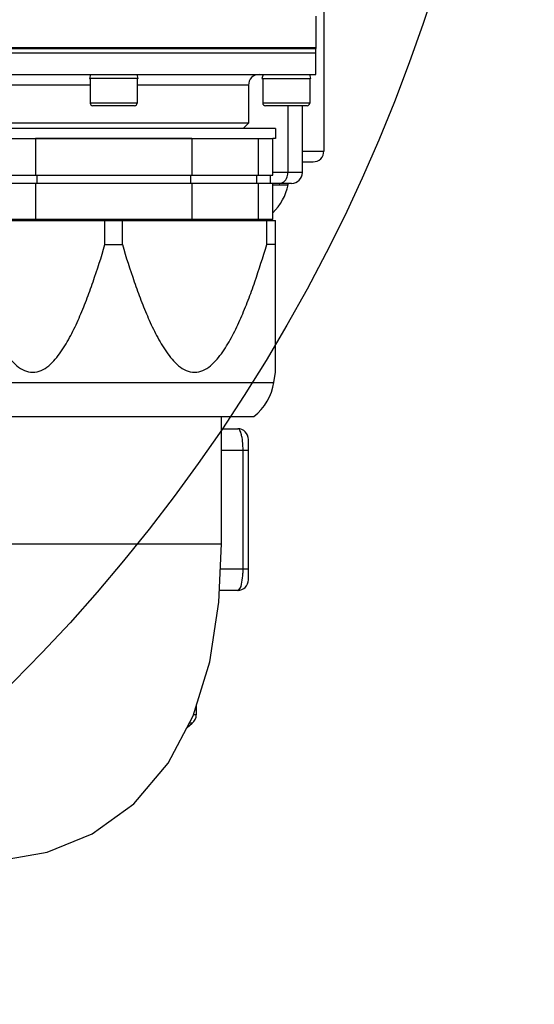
# Model space of a CAD drawing. Header units: millimetres. Extents: x 0 to 8493, y 0 to 6007.
# Tile 42 of 111: x 4591 to 4686, y 963 to 1145. Entities that reach past the tile are written whole.
import ezdxf

# ---------------------------------------------------------------- set-up
doc = ezdxf.new("R2010")
doc.units = ezdxf.units.MM
doc.header["$LTSCALE"] = 467.107143
doc.layers.get('0').update_dxf_attribs({"linetype": 'CONTINUOUS'})
for name, color, linetype in [('304102000126DXF_CONTINUOUS_LINE', 7, 'CONTINUOUS'), ('304103000034DXF_CONTINUOUS_LINE', 7, 'CONTINUOUS'), ('304103000094DXF_CONTINUOUS_LINE', 7, 'CONTINUOUS'), ('304104000572DXF_CONTINUOUS_LINE', 7, 'CONTINUOUS'), ('304106000108DXF_CONTINUOUS_LINE', 7, 'CONTINUOUS'), ('304109000080DXF_CONTINUOUS_LINE', 7, 'CONTINUOUS'), ('304109000081DXF_CONTINUOUS_LINE', 7, 'CONTINUOUS'), ('304109000083DXF_CONTINUOUS_LINE', 7, 'CONTINUOUS'), ('501023000062DXF_CONTINUOUS_LINE', 7, 'CONTINUOUS'), ('501024000011DXF_CONTINUOUS_LINE', 7, 'CONTINUOUS'), ('604006000002DXF_CONTINUOUS_LINE', 7, 'CONTINUOUS'), ('XIANLAN_DXF_CONTINUOUS_LINE', 7, 'CONTINUOUS'), ('最大动作范围图_DXF_DIMENSION', 7, 'CONTINUOUS')]:
    doc.layers.add(name, color=color, linetype=linetype)
doc.styles.get("Standard").update_dxf_attribs({"font": 'txt', "width": 0.7})
doc.dimstyles.new('DIMSTYLE_1', dxfattribs={"dimtxt": 85.714286, "dimasz": 42.857143, "dimexe": 1.5, "dimexo": 0, "dimgap": 6, "dimtad": 0, "dimtih": 1, "dimtoh": 1, "dimdec": 1, "dimdsep": 46, "dimtxsty": 'Standard', "dimblk": '_FILLED', "dimblk1": '_FILLED', "dimblk2": '_FILLED', "dimcen": 0.09, "dimclrt": 5, "dimazin": 2, "dimtp": 0.5, "dimtm": 0.5, "dimtfac": 1, "dimtdec": 65535, "dimtofl": 0, "dimtmove": 0, "dimatfit": 3, "dimldrblk": '_FILLED', "dimfxl": 0, "dimtolj": 1, "dimarcsym": 0})

# ---------------------------------------------------------------- blocks, each defined once
blk = doc.blocks.new('*D2')
at = {"layer": '最大动作范围图_DXF_DIMENSION', "color": 2, "linetype": 'Continuous', "transparency": 16777216}
blk.add_line((5263.67, 1245.98), (4966.12, 1245.98), dxfattribs=at)
for start, end in [(260.88866, 360), (193, 239.94839)]:
    blk.add_arc((4366.38, 1245.98), 610.46, start, end, dxfattribs=at)
for points in [[(4986.04, 1202.78), (4976.84, 1245.98), (4964.63, 1203.53)], [(3793.01, 1070.04), (3771.56, 1108.66), (3772.32, 1064.49)]]:
    blk.add_solid(points, dxfattribs=at)
blk = doc.blocks.new('_FILLED')
at = {"color": 0, "linetype": 'ByBlock'}
blk.add_solid([(0, 0), (-1, 0.25), (-1, -0.25)], dxfattribs=at)

msp = doc.modelspace()

# ---------------------------------------------------------------- linework, layer by layer
at = {"color": 2, "linetype": 'Continuous'}
msp.add_circle((4366.427, 1245.984), 316, dxfattribs=at)
at = {"layer": '304102000126DXF_CONTINUOUS_LINE', "color": 7, "linetype": 'Continuous'}
for p in [(4645.927, 1145.984), (4570.927, 1139.984)]:
    msp.add_line(p, (4645.927, 1139.984), dxfattribs=at)
at = {"layer": '304103000034DXF_CONTINUOUS_LINE', "color": 7, "linetype": 'Continuous'}
for p, q in [((4647.427, 1149.468), (4647.427, 1121.984)), ((4643.421, 1116.984), (4643.421, 1129.384)), ((4647.427, 1121.984), (4647.404, 1121.984)), ((4647.404, 1121.984), (4647.404, 1120.984)), ((4643.421, 1118.984), (4645.403, 1118.984)), ((4641.42, 1114.984), (4637.927, 1114.984))]:
    msp.add_line(p, q, dxfattribs=at)
at = {"layer": '304103000034DXF_CONTINUOUS_LINE', "color": 9, "linetype": 'Continuous'}
for p, q in [((4640.748, 1129.384), (4640.748, 1116.984)), ((4643.421, 1120.984), (4647.404, 1120.984)), ((4643.421, 1116.984), (4637.927, 1116.984))]:
    msp.add_line(p, q, dxfattribs=at)
at = {"layer": '304103000034DXF_CONTINUOUS_LINE', "color": 7, "linetype": 'Continuous'}
for centre, start, end in [((4645.403, 1120.984), 269.99473, 359.99484), ((4641.421, 1116.984), 269.99939, 360)]:
    msp.add_arc(centre, 2, start, end, dxfattribs=at)
at = {"layer": '304103000034DXF_CONTINUOUS_LINE', "color": 9, "linetype": 'Continuous'}
msp.add_open_spline([(4639.734, 1115.136), (4640.361, 1115.452), (4640.748, 1116.281), (4640.748, 1116.984)], degree=3, dxfattribs=at)
msp.add_open_spline([(4639.105, 1114.984), (4639.212, 1114.984), (4639.43, 1115.011), (4639.635, 1115.087), (4639.734, 1115.136)], degree=3, knots=[0, 0, 0, 0, 0.4946702, 1, 1, 1, 1], dxfattribs=at)
at = {"layer": '304103000094DXF_CONTINUOUS_LINE', "color": 7, "linetype": 'Continuous'}
for p, q in [((4628.427, 1069.484), (4631.427, 1069.484)), ((4633.427, 1041.484), (4633.427, 1067.484)), ((4631.427, 1039.484), (4628.053, 1039.484)), ((4623.75, 1018.146), (4623.75, 1016.445)), ((4622.031, 1014.109), (4622.999, 1014.884))]:
    msp.add_line(p, q, dxfattribs=at)
at = {"layer": '304103000094DXF_CONTINUOUS_LINE', "color": 9, "linetype": 'Continuous'}
for p, q in [((4628.427, 1065.484), (4632.427, 1065.484)), ((4632.427, 1065.484), (4633.427, 1065.484)), ((4632.427, 1043.484), (4632.427, 1065.484)), ((4628.226, 1043.484), (4633.427, 1043.484)), ((4623.75, 1016.445), (4623.224, 1016.445)), ((4622.999, 1014.884), (4622.439, 1014.884))]:
    msp.add_line(p, q, dxfattribs=at)
at = {"layer": '304103000094DXF_CONTINUOUS_LINE', "color": 7, "linetype": 'Continuous'}
for centre, start, end in [((4631.427, 1067.484), 0, 90), ((4631.427, 1041.484), 270, 359.99999), ((4621.75, 1016.445), 308.65981, 360)]:
    msp.add_arc(centre, 2, start, end, dxfattribs=at)
at = {"layer": '304103000094DXF_CONTINUOUS_LINE', "color": 9, "linetype": 'Continuous'}
for centre, radius, start, end in [((4616.725, 1065.484), 15.702, 359.99854, 3.47354), ((4616.721, 1043.485), 15.706, 356.80074, 359.99605)]:
    msp.add_arc(centre, radius, start, end, dxfattribs=at)
for points, knots in [([(4632.233, 1067.854), (4632.191, 1068.085), (4632.059, 1068.618), (4631.809, 1069.484), (4631.427, 1069.484)], [0, 0, 0, 0, 0.3809925, 1, 1, 1, 1]), ([(4631.427, 1039.484), (4631.51, 1039.484), (4632.066, 1039.836), (4632.121, 1040.532), (4632.22, 1041.044)], [0, 0, 0, 0, 0.1361206, 1, 1, 1, 1])]:
    msp.add_open_spline(points, degree=3, knots=knots, dxfattribs=at)
for points in [[(4632.399, 1066.436), (4632.369, 1066.911), (4632.319, 1067.386), (4632.233, 1067.854)], [(4632.22, 1041.044), (4632.319, 1041.559), (4632.373, 1042.084), (4632.403, 1042.609)]]:
    msp.add_open_spline(points, degree=3, dxfattribs=at)
at = {"layer": '304104000572DXF_CONTINUOUS_LINE', "color": 7, "linetype": 'Continuous'}
for p, q in [((4570.927, 1139.184), (4645.927, 1139.184)), ((4645.927, 1135.184), (4645.927, 1139.184)), ((4570.927, 1135.184), (4645.927, 1135.184)), ((4633.427, 1133.184), (4633.427, 1126.184)), ((4633.427, 1126.184), (4583.427, 1126.184)), ((4632.427, 1125.184), (4633.427, 1126.184))]:
    msp.add_line(p, q, dxfattribs=at)
at = {"layer": '304104000572DXF_CONTINUOUS_LINE', "color": 9, "linetype": 'Continuous'}
for p, q in [((4604.067, 1133.184), (4583.427, 1133.184)), ((4633.427, 1133.184), (4612.787, 1133.184))]:
    msp.add_line(p, q, dxfattribs=at)
at = {"layer": '304104000572DXF_CONTINUOUS_LINE', "color": 7, "linetype": 'Continuous'}
msp.add_arc((4635.427, 1133.184), 2, 90, 180, dxfattribs=at)
at = {"layer": '304106000108DXF_CONTINUOUS_LINE', "color": 7, "linetype": 'Continuous'}
for p, q in [((4570.928, 1140.184), (4645.927, 1140.184)), ((4645.927, 1139.184), (4645.927, 1140.184)), ((4570.928, 1139.184), (4645.927, 1139.184))]:
    msp.add_line(p, q, dxfattribs=at)
at = {"layer": '304109000080DXF_CONTINUOUS_LINE', "color": 7, "linetype": 'Continuous'}
for p, q in [((4578.927, 1123.284), (4637.927, 1123.284)), ((4635.3, 1116.534), (4635.3, 1123.284)), ((4637.927, 1116.534), (4637.927, 1123.284)), ((4578.927, 1116.534), (4637.927, 1116.534)), ((4634.939, 1116.534), (4634.939, 1115.034)), ((4637.427, 1116.534), (4637.427, 1115.034)), ((4578.927, 1115.034), (4637.927, 1115.034)), ((4635.3, 1108.284), (4635.3, 1115.034)), ((4637.927, 1108.284), (4637.927, 1115.034)), ((4637.927, 1108.284), (4578.927, 1108.284)), ((4607.927, 1108.284), (4607.927, 1108.124)), ((4608.927, 1108.284), (4608.927, 1108.124)), ((4636.427, 1108.284), (4636.427, 1108.124))]:
    msp.add_line(p, q, dxfattribs=at)
at = {"layer": '304109000080DXF_CONTINUOUS_LINE', "color": 9, "linetype": 'Continuous'}
for p, q in [((4593.952, 1123.284), (4593.952, 1116.534)), ((4622.903, 1123.284), (4622.903, 1116.534)), ((4594.193, 1116.534), (4594.193, 1115.034)), ((4622.661, 1116.534), (4622.661, 1115.034)), ((4593.952, 1115.034), (4593.952, 1108.284)), ((4622.903, 1115.034), (4622.903, 1108.284))]:
    msp.add_line(p, q, dxfattribs=at)
at = {"layer": '304109000081DXF_CONTINUOUS_LINE', "color": 7, "linetype": 'Continuous'}
for p, q in [((4638.427, 1125.184), (4578.427, 1125.184)), ((4638.427, 1125.184), (4638.427, 1123.284)), ((4622.903, 1123.284), (4593.952, 1123.284)), ((4638.427, 1123.284), (4637.927, 1123.284))]:
    msp.add_line(p, q, dxfattribs=at)
at = {"layer": '304109000083DXF_CONTINUOUS_LINE', "color": 7, "linetype": 'Continuous'}
for p, q in [((4578.427, 1108.124), (4638.427, 1108.124)), ((4606.818, 1103.624), (4606.818, 1108.124)), ((4610.037, 1103.624), (4610.037, 1108.124)), ((4636.818, 1103.624), (4636.818, 1108.124)), ((4638.427, 1079.947), (4638.427, 1108.124)), ((4606.818, 1103.624), (4610.037, 1103.624)), ((4638.427, 1103.624), (4636.818, 1103.624)), ((4638.133, 1078.088), (4638.428, 1079.954)), ((4582.428, 1071.784), (4634.427, 1071.784))]:
    msp.add_line(p, q, dxfattribs=at)
at = {"layer": '304109000083DXF_CONTINUOUS_LINE', "color": 9, "linetype": 'Continuous'}
msp.add_line((4578.722, 1078.088), (4638.133, 1078.088), dxfattribs=at)
at = {"layer": '304109000083DXF_CONTINUOUS_LINE', "color": 7, "linetype": 'Continuous'}
msp.add_arc((4628.256, 1079.653), 10, 308.10724, 351, dxfattribs=at)
for points in [[(4580.037, 1103.624), (4580.73, 1101.309), (4581.825, 1097.856), (4583.468, 1093.324), (4584.819, 1089.992), (4586.338, 1086.764), (4587.818, 1084.207), (4589.224, 1082.354), (4590.418, 1081.139), (4591.806, 1080.209), (4593.427, 1079.819), (4595.049, 1080.209), (4596.436, 1081.139), (4597.63, 1082.354), (4599.036, 1084.207), (4600.517, 1086.764), (4602.036, 1089.992), (4603.386, 1093.324), (4605.029, 1097.856), (4606.124, 1101.309), (4606.818, 1103.624)], [(4610.037, 1103.624), (4610.73, 1101.309), (4611.825, 1097.856), (4613.468, 1093.324), (4614.819, 1089.992), (4616.338, 1086.764), (4617.818, 1084.207), (4619.224, 1082.354), (4620.418, 1081.139), (4621.806, 1080.209), (4623.427, 1079.819), (4625.049, 1080.209), (4626.436, 1081.139), (4627.63, 1082.354), (4629.036, 1084.207), (4630.517, 1086.764), (4632.036, 1089.992), (4633.386, 1093.324), (4635.029, 1097.856), (4636.124, 1101.309), (4636.818, 1103.624)]]:
    msp.add_open_spline(points, degree=3, knots=[0, 0, 0, 0, 0.1283384, 0.192266, 0.2559276, 0.3191614, 0.3816156, 0.4123438, 0.4424786, 0.4717207, 0.4999987, 0.5282776, 0.5575198, 0.5876549, 0.6183835, 0.6808383, 0.7440722, 0.8077339, 0.8716616, 1, 1, 1, 1], dxfattribs=at)
at = {"layer": '501023000062DXF_CONTINUOUS_LINE', "color": 7, "linetype": 'Continuous'}
for p, q in [((4604.067, 1134.373), (4604.067, 1129.884)), ((4612.787, 1134.373), (4612.787, 1129.884)), ((4636.067, 1134.373), (4636.067, 1129.884)), ((4644.787, 1134.373), (4644.787, 1129.884)), ((4612.287, 1129.384), (4604.567, 1129.384)), ((4644.287, 1129.384), (4636.567, 1129.384))]:
    msp.add_line(p, q, dxfattribs=at)
at = {"layer": '501023000062DXF_CONTINUOUS_LINE', "color": 9, "linetype": 'Continuous'}
for p, q in [((4612.787, 1129.884), (4604.067, 1129.884)), ((4644.787, 1129.884), (4636.067, 1129.884))]:
    msp.add_line(p, q, dxfattribs=at)
at = {"layer": '501023000062DXF_CONTINUOUS_LINE', "color": 7, "linetype": 'Continuous'}
for centre, start, end in [((4604.567, 1129.884), 180, 270), ((4612.287, 1129.884), 270, 360), ((4636.567, 1129.884), 180, 270), ((4644.287, 1129.884), 270, 360)]:
    msp.add_arc(centre, 0.5, start, end, dxfattribs=at)
at = {"layer": '501024000011DXF_CONTINUOUS_LINE', "color": 9, "linetype": 'Continuous'}
msp.add_line((4637.927, 1114.746), (4640.776, 1114.746), dxfattribs=at)
at = {"layer": '501024000011DXF_CONTINUOUS_LINE', "color": 7, "linetype": 'Continuous'}
for centre, radius, start, end in [((4630.961, 1116.664), 10, 314.26482, 348.94269), ((4640.579, 1114.784), 0.2, 348.94269, 90)]:
    msp.add_arc(centre, radius, start, end, dxfattribs=at)
at = {"layer": '604006000002DXF_CONTINUOUS_LINE', "color": 7, "linetype": 'Continuous'}
for p, q in [((4604.127, 1135.184), (4603.927, 1134.409)), ((4612.927, 1134.409), (4603.927, 1134.409)), ((4603.927, 1134.409), (4604.067, 1134.373)), ((4612.728, 1135.184), (4612.927, 1134.409)), ((4612.927, 1134.409), (4612.787, 1134.373)), ((4636.127, 1135.184), (4635.927, 1134.409)), ((4635.927, 1134.409), (4644.927, 1134.409)), ((4635.927, 1134.409), (4636.067, 1134.373)), ((4644.728, 1135.184), (4644.927, 1134.409)), ((4644.927, 1134.409), (4644.787, 1134.373))]:
    msp.add_line(p, q, dxfattribs=at)
at = {"layer": 'XIANLAN_DXF_CONTINUOUS_LINE', "color": 7, "linetype": 'Continuous'}
msp.add_line((4628.427, 1048.124), (4628.427, 1071.784), dxfattribs=at)
at = {"layer": 'XIANLAN_DXF_CONTINUOUS_LINE', "color": 9, "linetype": 'Continuous'}
msp.add_line((4588.427, 1048.124), (4628.427, 1048.124), dxfattribs=at)
at = {"layer": 'XIANLAN_DXF_CONTINUOUS_LINE', "color": 7, "linetype": 'Continuous'}
msp.add_lwpolyline([(4588.028, 989.512), (4596.092, 990.962), (4604.45, 994.383), (4612.138, 999.928), (4618.523, 1007.446), (4623.17, 1016.272), (4626.258, 1026.251), (4627.96, 1037.338), (4628.427, 1048.124)], dxfattribs=at)

# ---------------------------------------------------------------- dimensions: what is measured, and where the dimension line sits
at = {"layer": '最大动作范围图_DXF_DIMENSION', "color": 2, "linetype": 'Continuous'}
dim = msp.add_angular_dim_2l(base=(4435.4838, 639.4479), line1=((3777.5117, 1110.0336), (3771.5635, 1108.6603)), line2=((5257.5696, 1245.984), (5263.6742, 1245.984)), dimstyle='DIMSTYLE_1', dxfattribs=at)
dim.commit()
dim.dimension.update_dxf_attribs({"geometry": '*D2', "text_midpoint": (4032.5663, 631.8708), "dimtype": 162})

doc.saveas('drawing.dxf')
